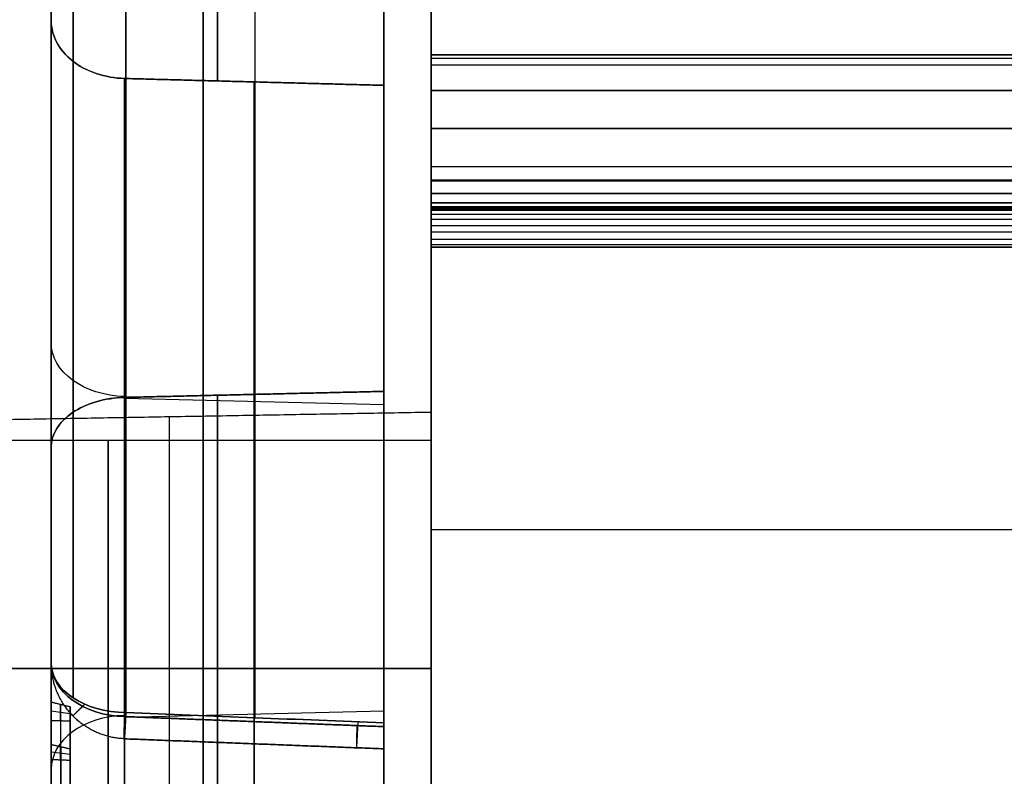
# Model space of a CAD drawing. Header units: millimetres. Extents: x 0 to 284, y -110 to 65.
# Tile 24 of 227: x 73 to 86, y -38 to -28. Entities that reach past the tile are written whole.
import ezdxf

# ---------------------------------------------------------------- set-up
doc = ezdxf.new("R2010")
doc.units = ezdxf.units.MM
doc.layers.add('Layer 01', color=7, linetype='Continuous', true_color=0x000000)

# ---------------------------------------------------------------- blocks, each defined once
blk = doc.blocks.new('Block 01')
at = {"layer": 'Layer 01'}
for p, q in [((77.376, -35.217, -45.307), (77.376, -2.847, -45.307)), ((77.376, -35.217, 45.307), (77.376, -2.847, 45.307)), ((73, -33.696, -45.135), (73, -3.966, -45.135)), ((73, -33.696, 45.135), (73, -3.966, 45.135)), ((78, -28.925, -63.672), (230.5, -28.925, -63.672)), ((230.5, -28.925, 63.662), (78, -28.925, 63.662)), ((78, -28.929, 63.569), (78, -30.927, 63.569)), ((78, -28.93, -63.567), (78, -30.927, -63.567)), ((75.671, -29.283, -33.393), (75.671, -37.698, -41.809)), ((75.671, -37.698, 41.809), (75.671, -29.283, 33.393)), ((78, -29.895, -63.103), (230.5, -29.895, -63.103)), ((78, -29.948, -63.1), (78, -29.948, -63.997)), ((78, -29.948, 63.997), (78, -29.948, 63.101)), ((75, -32.514, -63.942), (75, -32.514, -65)), ((75.671, -41.809, -37.698), (75.671, -33.393, -29.283)), ((75.671, -33.393, 29.283), (75.671, -41.809, 37.698)), ((77.376, -33.532, -37.559), (73.965, -33.448, -37.643)), ((77.376, -33.532, 37.559), (73.965, -33.448, 37.643)), ((78, -33.63, 57.053), (78, -34, 57.053)), ((78, -34, 57.053), (69.5, -34, 57.053)), ((71.1, -37, 60.303), (78, -37, 60.423)), ((71.1, -37, 53.803), (78, -37, 53.682)), ((78, -37, 60.423), (78, -37, 60.053)), ((78, -37, 54.053), (78, -37, 53.682)), ((73.25, -37.596, -30.717), (73, -37.562, -30.688)), ((73.122, -37.47, -30.831), (73.122, -39.882, -32.868)), ((73.122, -37.685, -30.576), (73.122, -37.47, -30.831)), ((77.376, -37.559, -33.532), (73.965, -37.643, -33.448)), ((77.376, -37.559, 33.532), (73.965, -37.643, 33.448)), ((73.125, -39.429, -32.05), (73.125, -37.685, -30.577)), ((73.25, -37.81, -31.088), (73.25, -38.256, -31.088)), ((73.122, -38.2, -29.967), (73.122, -38.027, -30.172)), ((73.125, -38.027, -30.172), (73.125, -39.479, -31.991)), ((73.25, -38.132, -30.082), (73, -38.099, -30.054)), ((73.125, -40.235, -31.096), (73.125, -38.2, -29.968))]:
    blk.add_line(p, q, dxfattribs=at)
at = {"layer": 'Layer 01', "extrusion": (1, 9.89524e-16, 1.76617e-12)}
blk.add_arc((0, -435, 75), 500, 90, 94.46141, dxfattribs=at)
at = {"layer": 'Layer 01', "extrusion": (-1, -1.56589e-14, 3.10637e-12)}
blk.add_arc((0, 435, -75), 500, 270.00313, 274.46142, dxfattribs=at)
at = {"layer": 'Layer 01', "extrusion": (1, 0, 0)}
for centre, radius, start, end in [((0, 0, 77.376), 44.414, 228.6755, 266.3245), ((0, 0, 77.376), 44.414, 93.6755, 131.3245), ((-29.425, 63.633, 78), 0.5, 273.3772, 0), ((-31.424, -63.511, 78), 0.5, 304.1802, 356.9916), ((-31.424, -63.511, 78), 0.5, 270, 304.1802), ((0, -435, 78), 500, 93.6068, 94.46116), ((0, 435, 78), 500, 265.53885, 266.39316), ((0, 0, 77.376), 44.414, 183.6755, 221.3245), ((0, 0, 77.376), 44.414, 138.6755, 176.3245), ((-37, 57.053, 78), 3, 90, 270)]:
    blk.add_arc(centre, radius, start, end, dxfattribs=at)
at = {"layer": 'Layer 01', "extrusion": (-1, 0, 0)}
for centre, radius, start, end in [((0, 0, -75.188), 44.414, 273.7743, 311.2257), ((0, 0, -75.188), 44.414, 48.7743, 86.2257), ((0, -435, -78), 499.895, 86.70261, 87.11757), ((0, 435, -78), 499.895, 272.88245, 273.2974), ((28.425, -63.691, -78), 0.5, 273.2623, 311.0493), ((28.425, 63.691, -78), 0.5, 48.9492, 86.7377), ((28.425, -63.691, -78), 0.5, 311.0493, 0), ((28.425, 63.691, -78), 0.5, 360, 48.9492), ((0, -435, -78), 499, 86.5079, 86.62282), ((0, 435, -78), 499.895, 273.57174, 274.45023), ((31.424, -63.511, -78), 0.5, 270, 273.6068), ((0, 0, -75.188), 44.414, 318.7743, 356.2257), ((0, 0, -75.188), 44.414, 3.7743, 41.2257), ((37, 57.053, -73.75), 3, 90, 270), ((37, 57.053, -78), 3, 90, 270), ((37, 57.053, -73.75), 3, 270, 90)]:
    blk.add_arc(centre, radius, start, end, dxfattribs=at)
at = {"layer": 'Layer 01', "extrusion": (1, -5.71802e-32, -1.38045e-31)}
blk.add_arc((0, 0, 73), 44.414, 230.1227, 264.8773, dxfattribs=at)
at = {"layer": 'Layer 01', "extrusion": (1, 1.46602e-31, -3.53928e-31)}
blk.add_arc((0, 0, 73), 44.414, 95.1227, 129.8773, dxfattribs=at)
at = {"layer": 'Layer 01', "extrusion": (1, 2.44929e-16, -2.46519e-31)}
blk.add_arc((0, 0, 75.679), 57.355, 93.97486, 131.02514, dxfattribs=at)
at = {"layer": 'Layer 01', "extrusion": (-1, -1.25255e-07, -3.02392e-07)}
blk.add_arc((0, 0, -77.376), 57.384, 273.91247, 311.08753, dxfattribs=at)
at = {"layer": 'Layer 01', "extrusion": (-1, -1.25255e-07, 3.02392e-07)}
blk.add_arc((0, 0, -77.376), 57.384, 48.91247, 86.08753, dxfattribs=at)
at = {"layer": 'Layer 01', "extrusion": (-1, 1.58631e-13, 4.607e-13)}
blk.add_arc((0, 0, -73.983), 57.325, 274.03736, 310.96264, dxfattribs=at)
at = {"layer": 'Layer 01', "extrusion": (-1, 2.16723e-13, -4.75145e-13)}
blk.add_arc((0, 0, -73.983), 57.325, 49.03736, 85.96264, dxfattribs=at)
at = {"layer": 'Layer 01', "extrusion": (-1, 5.09861e-30, -8.49546e-29)}
blk.add_arc((0, -435, -78), 499.895, 86.42833, 86.70261, dxfattribs=at)
at = {"layer": 'Layer 01', "extrusion": (-1, 4.76763e-30, 7.94387e-29)}
blk.add_arc((0, 435, -78), 499.895, 273.2974, 273.57174, dxfattribs=at)
at = {"layer": 'Layer 01', "extrusion": (-1, -3.0431e-12, 4.87533e-11)}
blk.add_arc((0, -435, -78), 499.895, 85.54979, 86.42833, dxfattribs=at)
at = {"layer": 'Layer 01', "extrusion": (0, -0.707107, -0.707107)}
blk.add_arc((74, -3.966, 50.231), 1, 92, 180, dxfattribs=at)
at = {"layer": 'Layer 01', "extrusion": (0, 0.707107, -0.707107)}
blk.add_arc((-74, 3.966, -50.231), 1, 272, 0, dxfattribs=at)
at = {"layer": 'Layer 01', "extrusion": (-1, -1.16535e-46, 1.10556e-31)}
blk.add_arc((37, 57.053, -78), 3.37, 360, 180, dxfattribs=at)
at = {"layer": 'Layer 01', "extrusion": (-1, 1.16535e-46, 1.10556e-31)}
blk.add_arc((37, 57.053, -78), 3.37, 180, 0, dxfattribs=at)
at = {"layer": 'Layer 01', "extrusion": (1, 8.58119e-16, 0)}
blk.add_arc((-37, 57.053, 74.55), 3.31, 0, 180, dxfattribs=at)
at = {"layer": 'Layer 01', "extrusion": (1, 1.58703e-31, 6.57368e-32)}
blk.add_arc((0, 0, 73), 44.414, 185.1227, 219.8773, dxfattribs=at)
at = {"layer": 'Layer 01', "extrusion": (1, 3.62485e-31, -1.50146e-31)}
blk.add_arc((0, 0, 73), 44.414, 140.1227, 174.8773, dxfattribs=at)
at = {"layer": 'Layer 01', "extrusion": (1.6161e-13, -0.755137, 0.655567)}
blk.add_arc((74, -56.325), 1, 180, 269, dxfattribs=at)
at = {"layer": 'Layer 01', "extrusion": (1.28099e-12, -0.707107, -0.707107)}
blk.add_arc((74, -3.966, 56.186), 1, 92, 180, dxfattribs=at)
at = {"layer": 'Layer 01', "extrusion": (4.40904e-13, -0.755137, -0.655567)}
blk.add_arc((74, 56.325), 1, 91, 180, dxfattribs=at)
at = {"layer": 'Layer 01', "extrusion": (-4.24116e-13, -0.707107, 0.707107)}
blk.add_arc((74, 3.966, 56.186), 1, 180, 268, dxfattribs=at)
at = {"layer": 'Layer 01', "extrusion": (0, 0.707107, 0.707107)}
blk.add_arc((-74, 3.966, -50.231), 1, 272, 0, dxfattribs=at)
at = {"layer": 'Layer 01', "extrusion": (0, -0.707107, 0.707107)}
blk.add_arc((74, -3.966, 50.231), 1, 92, 180, dxfattribs=at)
at = {"layer": 'Layer 01'}
for points, degree in [([(75, -55, 65), (75, 0, 65), (75, 55, 65)], 2), ([(75, -0.027, -65), (75, -27.514, -65), (75, -55, -65)], 2), ([(73, -28.476, -34.084), (73, -32.7, -38.309), (73, -36.925, -42.533)], 2), ([(73, -28.476, 34.084), (73, -32.7, 38.309), (73, -36.925, 42.533)], 2), ([(78, -28.925, -63.691), (78, -28.925, -63.672), (78, -28.925, -63.653)], 2), ([(78, -28.925, 63.633), (78, -28.925, 63.662), (78, -28.925, 63.691)], 2), ([(230.5, -28.925, -63.691), (154.25, -28.925, -63.691), (78, -28.925, -63.691)], 2), ([(78, -28.925, -63.653), (154.25, -28.925, -63.653), (230.5, -28.925, -63.653)], 2), ([(78, -28.925, 63.633), (154.25, -28.925, 63.633), (230.5, -28.925, 63.633)], 2), ([(78, -28.925, 63.691), (154.25, -28.925, 63.691), (230.5, -28.925, 63.691)], 2), ([(230.5, -28.977, -63.415), (154.25, -28.977, -63.415), (78, -28.977, -63.415)], 2), ([(230.5, -29.063, -63.291), (154.25, -29.063, -63.291), (78, -29.063, -63.291)], 2), ([(73.965, -37.632, -41.827), (73.965, -33.435, -37.63), (73.965, -29.238, -33.433)], 2), ([(73.965, -29.238, 33.433), (73.965, -33.435, 37.63), (73.965, -37.632, 41.827)], 2), ([(77.376, -37.764, -41.79), (77.376, -33.546, -37.572), (77.376, -29.328, -33.354)], 2), ([(77.376, -29.328, 33.354), (77.376, -33.546, 37.572), (77.376, -37.764, 41.79)], 2), ([(78, -29.396, -63.133), (154.25, -29.396, -63.133), (230.5, -29.396, -63.133)], 2), ([(78, -29.396, -63.133), (78, -29.895, -63.103), (78, -30.395, -63.073)], 2), ([(230.5, -29.396, 63.133), (154.25, -29.396, 63.133), (78, -29.396, 63.133)], 2), ([(230.5, -29.895, 63.104), (154.25, -29.895, 63.104), (78, -29.895, 63.104)], 2), ([(78, -30.395, -63.073), (154.25, -30.395, -63.073), (230.5, -30.395, -63.073)], 2), ([(78, -30.395, 63.073), (154.25, -30.395, 63.073), (230.5, -30.395, 63.073)], 2), ([(230.5, -30.577, 63.096), (154.25, -30.577, 63.096), (78, -30.577, 63.096)], 2), ([(230.5, -30.588, -63.1), (154.25, -30.588, -63.1), (78, -30.588, -63.1)], 2), ([(230.5, -30.753, 63.195), (154.25, -30.753, 63.195), (78, -30.753, 63.195)], 2), ([(230.5, -30.757, -63.199), (154.25, -30.757, -63.199), (78, -30.757, -63.199)], 2), ([(230.5, -30.875, -63.354), (154.25, -30.875, -63.354), (78, -30.875, -63.354)], 2), ([(230.5, -30.876, 63.357), (154.25, -30.876, 63.357), (78, -30.876, 63.357)], 2), ([(78, -30.924, -63.537), (154.25, -30.924, -63.537), (230.5, -30.924, -63.537)], 2), ([(78, -30.924, 63.542), (154.25, -30.924, 63.542), (230.5, -30.924, 63.542)], 2), ([(230.5, -30.931, 63.601), (154.25, -30.931, 63.601), (78, -30.931, 63.601)], 2), ([(230.5, -30.944, 63.653), (154.25, -30.944, 63.653), (78, -30.944, 63.653)], 2), ([(230.5, -30.959, 63.696), (154.25, -30.959, 63.696), (78, -30.959, 63.696)], 2), ([(230.5, -30.974, 63.73), (154.25, -30.974, 63.73), (78, -30.974, 63.73)], 2), ([(230.5, -31.029, 63.819), (154.25, -31.029, 63.819), (78, -31.029, 63.819)], 2), ([(230.5, -31.092, 63.886), (154.25, -31.092, 63.886), (78, -31.092, 63.886)], 2), ([(230.5, -31.176, 63.945), (154.25, -31.176, 63.945), (78, -31.176, 63.945)], 2), ([(230.5, -31.261, 63.984), (154.25, -31.261, 63.984), (78, -31.261, 63.984)], 2), ([(230.5, -31.358, 64.006), (154.25, -31.358, 64.006), (78, -31.358, 64.006)], 2), ([(230.5, -31.424, -64.011), (154.25, -31.424, -64.011), (78, -31.424, -64.011)], 2), ([(230.5, -31.455, 64.01), (154.25, -31.455, 64.01), (78, -31.455, 64.01)], 2), ([(78, -31.455, -64.01), (154.25, -31.455, -64.01), (230.5, -31.455, -64.01)], 2), ([(77.376, -33.354, -29.328), (77.376, -37.572, -33.546), (77.376, -41.79, -37.764)], 2), ([(77.376, -41.79, 37.764), (77.376, -37.572, 33.546), (77.376, -33.354, 29.328)], 2), ([(73.965, -33.433, -29.238), (73.965, -37.63, -33.435), (73.965, -41.827, -37.632)], 2), ([(73.965, -41.827, 37.632), (73.965, -37.63, 33.435), (73.965, -33.433, 29.238)], 2), ([(78, -33.63, 57.053), (74.55, -33.69, 57.053), (71.1, -33.75, 57.053)], 2), ([(73, -34.084, -28.476), (73, -38.309, -32.7), (73, -42.533, -36.925)], 2), ([(73, -42.533, 36.925), (73, -38.309, 32.7), (73, -34.084, 28.476)], 2), ([(230.5, -35.174, 63.761), (154.25, -35.174, 63.761), (78, -35.174, 63.761)], 2), ([(230.5, -35.174, -63.761), (154.25, -35.174, -63.761), (78, -35.174, -63.761)], 2), ([(78, -37, 54.053), (73.75, -37, 54.053), (69.5, -37, 54.053)], 2), ([(69.5, -37, 60.053), (73.75, -37, 60.053), (78, -37, 60.053)], 2), ([(73, -39.884, -32.899), (73, -38.662, -31.866), (73, -37.44, -30.833)], 2), ([(73, -37.44, -30.833), (73.125, -37.471, -30.831), (73.25, -37.502, -30.828)], 2), ([(73, -37.44, -30.833), (73, -37.561, -30.689), (73, -37.683, -30.546)], 2), ([(73.25, -39.879, -32.836), (73.25, -38.69, -31.832), (73.25, -37.502, -30.828)], 2), ([(73.25, -37.502, -30.828), (73.25, -37.595, -30.718), (73.25, -37.688, -30.608)], 2), ([(73, -37.683, -30.546), (73.125, -37.685, -30.577), (73.25, -37.688, -30.608)], 2), ([(73, -37.683, -30.546), (73, -38.555, -31.283), (73, -39.426, -32.019)], 2), ([(73.25, -37.688, -30.608), (73.25, -38.56, -31.345), (73.25, -39.432, -32.081)], 2), ([(73.965, -37.632, -41.827), (75.67, -37.698, -41.809), (77.376, -37.764, -41.79)], 2), ([(77.376, -37.764, 41.79), (75.67, -37.698, 41.809), (73.965, -37.632, 41.827)], 2), ([(77.376, -37.714, -43.251), (76.244, -37.669, -43.263), (75.113, -37.625, -43.276), (73.983, -37.58, -43.288)], 3), ([(73.983, -37.58, 43.288), (75.113, -37.625, 43.276), (76.244, -37.669, 43.263), (77.376, -37.714, 43.251)], 3), ([(73, -39.451, -31.991), (73, -38.725, -31.081), (73, -37.999, -30.172)], 2), ([(73, -37.999, -30.172), (73.125, -38.027, -30.172), (73.25, -38.056, -30.173)], 2), ([(73, -37.999, -30.172), (73, -38.097, -30.056), (73, -38.195, -29.94)], 2), ([(73.25, -39.508, -31.992), (73.25, -38.782, -31.082), (73.25, -38.056, -30.173)], 2), ([(73.25, -38.056, -30.173), (73.25, -38.13, -30.084), (73.25, -38.205, -29.996)], 2), ([(73, -38.195, -29.94), (73.125, -38.2, -29.968), (73.25, -38.205, -29.996)], 2), ([(73, -38.195, -29.94), (73, -39.213, -30.504), (73, -40.23, -31.068)], 2), ([(73.25, -38.205, -29.996), (73.25, -39.223, -30.56), (73.25, -40.241, -31.124)], 2)]:
    blk.add_open_spline(points, degree=degree, dxfattribs=at)
for points, degree, knots in [([(73, -36.925, -42.533), (73, -35.788, -43.521), (73, -34.029, -44.929), (73, -31.882, -46.444), (73, -30.786, -47.17), (73, -30.232, -47.525), (73, -29.993, -47.676), (73, -29.834, -47.775), (73, -29.755, -47.825), (73, -27.08, -49.483), (73, -24.374, -50.87), (73, -20.145, -52.622), (73, -18.002, -53.409), (73, -15.453, -54.174), (73, -14.165, -54.517), (73, -13.519, -54.68), (73, -13.241, -54.747), (73, -13.056, -54.791), (73, -12.962, -54.814), (73, -9.938, -55.523), (73, -6.97, -55.973), (73, -3.966, -56.186)], 3, [0, 0, 0, 0, 4.540564, 6.810846, 7.945987, 8.513557, 8.797343, 8.797343, 9.081128, 9.081128, 18.162256, 18.162256, 22.70282, 24.973102, 26.108243, 26.675813, 26.959598, 26.959598, 27.243384, 27.243384, 36.324511, 36.324511, 36.324511, 36.324511]), ([(73, -3.966, 56.186), (73, -5.468, 56.079), (73, -7.708, 55.831), (73, -10.297, 55.385), (73, -11.585, 55.123), (73, -12.228, 54.983), (73, -12.503, 54.92), (73, -12.687, 54.878), (73, -12.777, 54.857), (73, -15.841, 54.138), (73, -18.735, 53.206), (73, -22.964, 51.454), (73, -25.037, 50.496), (73, -27.38, 49.233), (73, -28.533, 48.566), (73, -29.105, 48.223), (73, -29.349, 48.075), (73, -29.512, 47.975), (73, -29.594, 47.924), (73, -32.234, 46.288), (73, -34.651, 44.508), (73, -36.925, 42.533)], 3, [0, 0, 0, 0, 4.540564, 6.810846, 7.945987, 8.513557, 8.797343, 8.797343, 9.081128, 9.081128, 18.162256, 18.162256, 22.70282, 24.973102, 26.108243, 26.675813, 26.959598, 26.959598, 27.243384, 27.243384, 36.324511, 36.324511, 36.324511, 36.324511]), ([(73.965, -29.238, -33.433), (73.836, -29.234, -33.436), (73.71, -29.212, -33.455), (73.476, -29.133, -33.524), (73.369, -29.077, -33.573), (73.103, -28.867, -33.754), (73, -28.674, -33.918), (73, -28.476, -34.084)], 3, [0, 0, 0, 0, 0.39044, 0.39044, 0.780881, 0.780881, 1.561762, 1.561762, 1.561762, 1.561762]), ([(73, -28.476, 34.084), (73, -28.575, 34.001), (73.025, -28.672, 33.92), (73.12, -28.854, 33.765), (73.191, -28.937, 33.694), (73.457, -29.146, 33.513), (73.707, -29.231, 33.439), (73.965, -29.238, 33.433)], 3, [0, 0, 0, 0, 0.390481, 0.390481, 0.780962, 0.780962, 1.561923, 1.561923, 1.561923, 1.561923]), ([(78, -28.925, -63.653), (78, -28.925, -63.517), (78, -28.977, -63.415), (78, -29.012, -63.347), (78, -29.063, -63.291), (78, -29.201, -63.144), (78, -29.396, -63.133)], 2, [0, 0, 0, 0.2505012, 0.2505012, 0.4032536, 0.4032536, 0.7997505, 0.7997505, 0.7997505]), ([(78, -30.395, -63.073), (78, -30.497, -63.067), (78, -30.588, -63.1), (78, -30.684, -63.134), (78, -30.757, -63.199), (78, -30.833, -63.265), (78, -30.875, -63.354), (78, -30.92, -63.449), (78, -30.924, -63.537)], 2, [-0.7906788, -0.7906788, -0.7906788, -0.5910577, -0.5910577, -0.3920743, -0.3920743, -0.1925394, -0.1925394, 0, 0, 0]), ([(78, -30.924, 63.542), (78, -30.92, 63.481), (78, -30.905, 63.417), (78, -30.847, 63.296), (78, -30.805, 63.24), (78, -30.7, 63.15), (78, -30.639, 63.116), (78, -30.515, 63.076), (78, -30.455, 63.07), (78, -30.395, 63.073)], 3, [-0.7899437, -0.7899437, -0.7899437, -0.7899437, -0.5924577, -0.5924577, -0.3949718, -0.3949718, -0.1974859, -0.1974859, 0, 0, 0, 0]), ([(78, -31.142, 63.924), (78, -31.125, 63.912), (78, -31.084, 63.881), (78, -31.024, 63.817), (78, -30.983, 63.751), (78, -30.957, 63.694), (78, -30.942, 63.651), (78, -30.93, 63.599), (78, -30.926, 63.562), (78, -30.924, 63.542)], 3, [-0.4572637, -0.4572637, -0.4572637, -0.4572637, -0.3939837, -0.3015497, -0.1971091, -0.1595865, -0.1138202, -0.0603513, 0, 0, 0, 0]), ([(78, -31.455, 64.01), (78, -31.422, 64.01), (78, -31.357, 64.01), (78, -31.262, 63.987), (78, -31.191, 63.955), (78, -31.153, 63.932), (78, -31.142, 63.924)], 3, [-0.3310138, -0.3310138, -0.3310138, -0.3310138, -0.234434, -0.1338144, -0.0397755, 0, 0, 0, 0]), ([(73, -34.084, -28.476), (73, -34.001, -28.575), (73.025, -33.92, -28.672), (73.12, -33.765, -28.854), (73.191, -33.694, -28.937), (73.457, -33.513, -29.146), (73.707, -33.439, -29.231), (73.965, -33.433, -29.238)], 3, [0, 0, 0, 0, 0.390481, 0.390481, 0.780962, 0.780962, 1.561923, 1.561923, 1.561923, 1.561923]), ([(73.965, -33.433, 29.238), (73.836, -33.436, 29.234), (73.71, -33.455, 29.212), (73.476, -33.524, 29.133), (73.369, -33.573, 29.077), (73.103, -33.754, 28.867), (73, -33.918, 28.674), (73, -34.084, 28.476)], 3, [0, 0, 0, 0, 0.39044, 0.39044, 0.780881, 0.780881, 1.561762, 1.561762, 1.561762, 1.561762]), ([(73.983, -37.58, -43.288), (73.978, -37.672, -43.208), (73.974, -37.757, -43.104), (73.966, -37.881, -42.857), (73.963, -37.919, -42.714), (73.96, -37.929, -42.424), (73.959, -37.901, -42.279), (73.961, -37.795, -42.023), (73.963, -37.718, -41.913), (73.965, -37.632, -41.827)], 3, [-1.652056, -1.652056, -1.652056, -1.652056, -1.239042, -1.239042, -0.826028, -0.826028, -0.413014, -0.413014, 0, 0, 0, 0]), ([(73.965, -37.632, 41.827), (73.963, -37.718, 41.913), (73.961, -37.795, 42.023), (73.959, -37.901, 42.279), (73.96, -37.929, 42.424), (73.963, -37.919, 42.714), (73.966, -37.881, 42.857), (73.974, -37.757, 43.104), (73.978, -37.672, 43.208), (73.983, -37.58, 43.288)], 3, [-1.652056, -1.652056, -1.652056, -1.652056, -1.239042, -1.239042, -0.826028, -0.826028, -0.413014, -0.413014, 0, 0, 0, 0]), ([(77.376, -37.714, -43.251), (77.376, -37.818, -43.16), (77.376, -37.902, -43.049), (77.376, -38.018, -42.803), (77.376, -38.051, -42.667), (77.376, -38.061, -42.395), (77.376, -38.037, -42.258), (77.376, -37.937, -42.004), (77.376, -37.861, -41.888), (77.376, -37.764, -41.79)], 3, [0, 0, 0, 0, 0.412578, 0.412578, 0.825156, 0.825156, 1.237734, 1.237734, 1.650312, 1.650312, 1.650312, 1.650312]), ([(77.376, -37.764, 41.79), (77.376, -37.861, 41.888), (77.376, -37.937, 42.005), (77.376, -38.037, 42.258), (77.376, -38.061, 42.396), (77.376, -38.051, 42.668), (77.376, -38.018, 42.803), (77.376, -37.901, 43.05), (77.376, -37.818, 43.16), (77.376, -37.714, 43.251)], 3, [0, 0, 0, 0, 0.412579, 0.412579, 0.825157, 0.825157, 1.237736, 1.237736, 1.650314, 1.650314, 1.650314, 1.650314])]:
    blk.add_open_spline(points, degree=degree, knots=knots, dxfattribs=at)
for points, weights, degree in [([(73.287, -4.015, -56.885), (73.287, -16.452, -56.007), (73.287, -27.97, -51.236), (73.287, -37.384, -43.063)], [0.856625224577, 0.82723175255, 0.82723175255, 0.856625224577], 3), ([(73.287, -37.384, 43.063), (73.287, -27.97, 51.236), (73.287, -16.452, 56.007), (73.287, -4.015, 56.885)], [0.856625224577, 0.82723175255, 0.82723175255, 0.856625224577], 3), ([(77.376, -29.328, -33.354), (76.239, -29.298, -33.38), (75.102, -29.268, -33.407), (73.965, -29.238, -33.433)], [1, 0.99999939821, 0.99999939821, 1], 3), ([(73.965, -29.238, 33.433), (75.102, -29.268, 33.407), (76.239, -29.298, 33.38), (77.376, -29.328, 33.354)], [1, 0.99999939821, 0.99999939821, 1], 3), ([(73.965, -33.433, -29.238), (75.102, -33.407, -29.268), (76.239, -33.38, -29.298), (77.376, -33.354, -29.328)], [1, 0.99999939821, 0.99999939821, 1], 3), ([(77.376, -33.354, 29.328), (76.239, -33.38, 29.298), (75.102, -33.407, 29.268), (73.965, -33.433, 29.238)], [1, 0.99999939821, 0.99999939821, 1], 3), ([(73.962, -37.924, -42.569), (73.409, -37.902, -42.569), (73.018, -37.51, -42.569), (73.001, -36.956, -42.569)], [0.830283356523, 0.679955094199, 0.677890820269, 0.824090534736], 3), ([(73.962, -37.924, 42.569), (73.409, -37.902, 42.569), (73.018, -37.51, 42.569), (73.001, -36.956, 42.569)], [0.830283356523, 0.679955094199, 0.677890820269, 0.824090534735], 3), ([(73.442, -37.469, -43.16), (73.235, -37.67, -42.8), (73.223, -37.681, -42.339), (73.412, -37.497, -41.961)], [0.794984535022, 0.68935489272, 0.689629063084, 0.795807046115], 3), ([(73.412, -37.497, 41.961), (73.223, -37.681, 42.339), (73.235, -37.67, 42.8), (73.442, -37.469, 43.16)], [0.795807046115, 0.689629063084, 0.68935489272, 0.794984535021], 3), ([(77.022, -37.75, -41.794), (77.001, -38.506, -42.551), (77.039, -37.7, -43.255)], [1.00004658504, 0.6826884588, 1.00001738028], 2), ([(77.022, -37.75, 41.794), (77.001, -38.506, 42.551), (77.039, -37.7, 43.255)], [1.00004658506, 0.682688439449, 1.0000173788], 2), ([(73.962, -37.924, -42.569), (75.099, -37.968, -42.556), (76.237, -38.012, -42.544), (77.376, -38.056, -42.531)], [0.841001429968, 0.841135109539, 0.841268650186, 0.841402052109], 3), ([(77.376, -38.056, 42.531), (76.237, -38.012, 42.544), (75.099, -37.968, 42.556), (73.962, -37.924, 42.569)], [0.841402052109, 0.841268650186, 0.841135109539, 0.841001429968], 3)]:
    blk.add_rational_spline(points, weights, degree=degree, dxfattribs=at)

msp = doc.modelspace()

# ---------------------------------------------------------------- block references
at = {"layer": 'Layer 01'}
msp.add_blockref('Block 01', (0, 0), dxfattribs=at)

doc.saveas('drawing.dxf')
